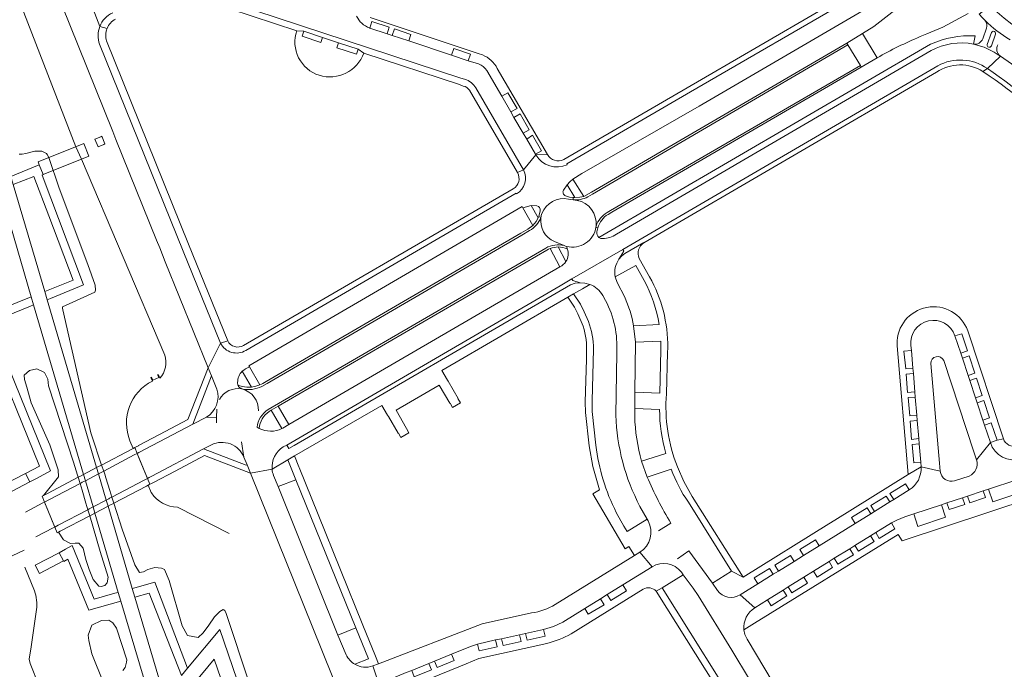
# Model space of a CAD drawing. Header units: metres. Extents: x 166325 to 190320, y 381923 to 404576.
# Tile 70 of 256: x 170733 to 170971, y 385706 to 385862. Entities that reach past the tile are written whole.
import ezdxf

# ---------------------------------------------------------------- set-up
doc = ezdxf.new("R2010")
doc.units = ezdxf.units.M
for name, color, linetype, lineweight in [('B-WE-OG-WATER_MEER-GV', 8, 'Continuous', 18), ('B-WE-VH-VERHARDING_ASFALT-GV', 8, 'Continuous', 18), ('B-WE-VH-VERHARDING_BETON-GV', 8, 'Continuous', 18), ('B-WE-VH-VERHARDING_BETONSTRAATSTEEN-GV', 8, 'Continuous', 18), ('B-WE-VH-VERHARDING_HALFVERHARDING-GV', 8, 'Continuous', 18), ('B-WE-VH-VERHARDING_STRAATBAKSTEEN-GV', 8, 'Continuous', 18)]:
    doc.layers.add(name, color=color, linetype=linetype, lineweight=lineweight)

msp = doc.modelspace()

# ---------------------------------------------------------------- linework, layer by layer
at = {"layer": 'B-WE-OG-WATER_MEER-GV', "flags": 128}
for points in [[(170768.35, 385781.523), (170748.254, 385828.788), (170746.906, 385831.774), (170711.101, 385924.121)], [(170733.248, 385829.988), (170733.982, 385829.991), (170734.845, 385830.131), (170736.991, 385830.729), (170738.698, 385830.704), (170739.791, 385830.165), (170739.969, 385829.961), (170740.421, 385829.173), (170742.907, 385821.823), (170749.802, 385803.357), (170751.562, 385798.348), (170751.673, 385797.15), (170751.457, 385796.724), (170745.252, 385793.841), (170743.698, 385793.184), (170743.718, 385792.861), (170743.758, 385792.461), (170750.512, 385762.706), (170750.731, 385762.038), (170753.117, 385754.962), (170753.623, 385753.508), (170753.884, 385752.76), (170754.158, 385751.885), (170755.131, 385748.78), (170755.615, 385747.234), (170756.075, 385745.765), (170758.043, 385739.483), (170761.147, 385730.902), (170762.221, 385729.057), (170763.18, 385729.19), (170764.24, 385729.765), (170765.99, 385730.218), (170767.595, 385730.095), (170768.281, 385729.782), (170769.438, 385727.1), (170772.583, 385716.175), (170773.835, 385713.792), (170776.384, 385713.363), (170777.589, 385714.486), (170779.014, 385716.283), (170780.374, 385718.297), (170781.641, 385719.621), (170782.398, 385720.111), (170782.807, 385719.818), (170783.142, 385719.133), (170788.755, 385702.134)], [(170765.379, 385775.239), (170764.999, 385776.093), (170765.189, 385776.141), (170765.443, 385775.456), (170766.944, 385776.087), (170766.636, 385776.753), (170766.816, 385776.742), (170767.122, 385775.949)], [(170765.109, 385748.223), (170765.068, 385748.324), (170764.34, 385750.112), (170764.742, 385750.313), (170764.168, 385751.718), (170763.554, 385753.218), (170762.346, 385756.173), (170761.699, 385757.755), (170761.123, 385759.162), (170760.706, 385758.94), (170759.953, 385760.827)], [(170783.844, 385738.407), (170771.415, 385744.828)], [(170758.224, 385705.383), (170758.794, 385706.087), (170759.138, 385707.346), (170759.168, 385707.919), (170756.672, 385715.598), (170755.787, 385716.853), (170754.871, 385717.522), (170753.063, 385717.429), (170750.743, 385716.273), (170749.906, 385713.932), (170750.003, 385712.61), (170750.756, 385709.391), (170759.322, 385687.944)]]:
    msp.add_lwpolyline(points, dxfattribs=at)
at = {"layer": 'B-WE-OG-WATER_MEER-GV'}
for points in [[(170767.122, 385775.949, 0.2792228), (170768.35, 385781.523)], [(170759.953, 385760.827, -0.3930753), (170765.379, 385775.239)], [(170771.415, 385744.828, -0.2533473), (170765.109, 385748.223)]]:
    msp.add_lwpolyline(points, format="xyb", dxfattribs=at)
at = {"layer": 'B-WE-OG-WATER_MEER-GV', "flags": 128}
msp.add_lwpolyline([(170747.463, 385752), (170747.317, 385752.49), (170746.363, 385755.689), (170740.328, 385774.086), (170740.119, 385775.671), (170739.345, 385777.326), (170737.471, 385778.175), (170735.756, 385777.809), (170734.464, 385776.693), (170734.554, 385775.609), (170735.113, 385773.796), (170736.14, 385770.014), (170740.636, 385759.826), (170742.606, 385753.794), (170742.752, 385752.092), (170739.121, 385747.628), (170738.768, 385747.434), (170739.351, 385746.003), (170739.979, 385744.461), (170741.177, 385741.52), (170741.799, 385739.992), (170742.377, 385738.573), (170742.741, 385738.75), (170743.917, 385736.905), (170745.621, 385735.993), (170746.743, 385736.103), (170747.639, 385736.101), (170748.675, 385734.903), (170749.319, 385732.158), (170750.076, 385729.76), (170751.12, 385727.341), (170752.425, 385725.76), (170753.049, 385725.607), (170753.87, 385725.908), (170754.481, 385726.508), (170754.706, 385727.916), (170752.797, 385734.112), (170750.238, 385742.694), (170749.794, 385744.183), (170749.324, 385745.759), (170748.397, 385748.869), (170747.909, 385750.503)], close=True, dxfattribs=at)
at = {"layer": 'B-WE-VH-VERHARDING_ASFALT-GV', "flags": 128}
for points in [[(170951.444, 385864.624), (170955.828, 385867.845), (170958.246, 385869.51), (170956.491, 385873.691), (170954.907, 385872.635), (170950.018, 385869.134), (170945.887, 385865.894), (170939.358, 385860.835), (170936.633, 385859.121), (170940.145, 385853.263)], [(170967.47, 385865.991), (170964.775, 385863.821), (170965.607, 385862.925), (170966.15, 385862.341)], [(170950.53, 385858.381), (170952.142, 385859.051), (170956.024, 385860.664), (170962.147, 385864.001)], [(170966.514, 385860.391), (170965.632, 385857.884)], [(170936.13, 385851.375), (170933.101, 385856.407), (170871.552, 385820.362), (170870.378, 385819.7)], [(170875.032, 385815.923), (170875.887, 385816.424), (170936.13, 385851.375)], [(170768.219, 385699.191), (170761.13, 385723.05), (170760.508, 385725.141), (170754.66, 385745.02), (170754.223, 385746.505), (170752.358, 385752.843), (170751.92, 385754.335), (170739.994, 385794.872), (170739.409, 385796.861), (170731.811, 385822.686)], [(170728.535, 385821.369), (170736.138, 385795.539), (170736.708, 385793.603), (170748.755, 385752.677), (170749.196, 385751.18), (170751.06, 385744.847), (170751.499, 385743.357), (170757.132, 385724.218), (170757.764, 385722.093), (170766.757, 385691.865)], [(170866.83, 385819.005), (170867.779, 385818.84)], [(170864.712, 385807.918), (170862.311, 385808.92)], [(170793.264, 385768.332), (170807.686, 385776.733), (170860.22, 385807.331)], [(170815.727, 385615.566), (170781.635, 385715.27), (170773.808, 385705.89), (170772.357, 385704.151)], [(170775.279, 385702.084), (170780.294, 385708.097), (170792.765, 385671.728)]]:
    msp.add_lwpolyline(points, dxfattribs=at)
at = {"layer": 'B-WE-VH-VERHARDING_ASFALT-GV'}
for points in [[(171000.626, 385858.055, -0.3124073), (170967.47, 385865.991)], [(170972.231, 385857.569, -0.0619161), (170966.15, 385862.341)], [(170966.15, 385862.341, -0.2639206), (170966.514, 385860.391)], [(170940.145, 385853.263, -0.0278822), (170950.53, 385858.381)], [(170965.632, 385857.884, -0.3637906), (170963.387, 385856.573)], [(170967.713, 385856.144, -0.9734728), (170966.736, 385856.471)], [(170969.892, 385853.674, -0.3733423), (170969.245, 385856.424)], [(170867.779, 385818.84, -0.3924284), (170872.359, 385812.663)], [(170862.311, 385808.92, -0.3418982), (170859.074, 385814.708)], [(170786.971, 385773.322, -0.3506523), (170790.965, 385768.036)], [(170790.624, 385764.069, -0.225584), (170793.264, 385768.332)]]:
    msp.add_lwpolyline(points, format="xyb", dxfattribs=at)
at = {"layer": 'B-WE-VH-VERHARDING_ASFALT-GV', "flags": 128}
for points in [[(170750.065, 385829.513), (170748.843, 385832.548), (170737.806, 385828.143), (170738.096, 385827.431), (170739.044, 385825.095)], [(170717.49, 385811.03), (170715.459, 385816.041), (170723.742, 385819.416), (170728.535, 385821.369), (170727.968, 385823.296), (170716.597, 385818.691), (170714.723, 385817.907), (170712.849, 385817.142), (170738.155, 385754.723), (170734.741, 385752.918), (170735.77, 385750.891), (170737.415, 385751.75), (170740.811, 385753.564), (170726.267, 385789.397), (170725.494, 385791.286)], [(170746.039, 385735.563), (170744.444, 385734.65), (170742.879, 385733.796), (170743.948, 385731.809), (170744.019, 385731.67), (170745, 385732.25), (170750.012, 385719.904), (170757.764, 385722.093), (170757.132, 385724.218), (170756.338, 385723.993), (170751.315, 385722.569)]]:
    msp.add_lwpolyline(points, close=True, dxfattribs=at)
at = {"layer": 'B-WE-VH-VERHARDING_BETON-GV', "flags": 128}
for points in [[(170753.154, 385834.311), (170752.901, 385834.207), (170751.516, 385833.665), (170752.254, 385831.788), (170753.65, 385832.363), (170753.905, 385832.465)], [(170735.77, 385750.891), (170734.741, 385752.918), (170728.967, 385749.919), (170730.012, 385747.883)], [(170743.948, 385731.809), (170742.879, 385733.796), (170737.066, 385730.775), (170738.165, 385728.767)]]:
    msp.add_lwpolyline(points, close=True, dxfattribs=at)
at = {"layer": 'B-WE-VH-VERHARDING_BETONSTRAATSTEEN-GV', "flags": 128}
for points in [[(170718.589, 385927.771), (170755.8, 385835.461), (170756.576, 385833.536), (170766.362, 385809.258), (170767.12, 385807.38), (170768.477, 385804.013), (170778.786, 385778.451), (170781.816, 385784.367), (170772.784, 385806.621), (170752.637, 385856.557)], [(170929.602, 385877.572), (170927.956, 385878.087), (170926.953, 385865.002), (170894.338, 385846.015), (170864.613, 385828.718)], [(170840.68, 385848.082), (170839.733, 385848.365), (170773.469, 385870.273)], [(170752.664, 385860.813), (170749.737, 385868.627)], [(170773.27, 385868.67), (170800.163, 385859.796)], [(170864.504, 385821.29), (170865.379, 385822.596), (170866.084, 385823.363), (170866.809, 385824), (170868.956, 385825.351), (170882.523, 385833.122), (170897.216, 385841.604), (170937.755, 385865.219), (170935.444, 385868.472), (170895.148, 385845.027), (170865.307, 385827.632), (170865.394, 385827.442)], [(170865.394, 385827.442), (170865.307, 385827.632), (170895.148, 385845.027), (170935.444, 385868.472)], [(170844.998, 385853.953), (170843.915, 385854.345), (170817.85, 385862.978)], [(170752.664, 385860.813), (170754.431, 385860.358)], [(170809.882, 385855.689), (170810.285, 385856.885), (170806.367, 385858.177), (170805.967, 385856.972), (170801.48, 385858.474), (170801.88, 385859.658), (170800.163, 385859.796)], [(170800.163, 385859.796), (170801.88, 385859.658), (170806.367, 385858.177), (170810.285, 385856.885), (170814.97, 385855.341), (170816.377, 385854.426), (170839.404, 385846.789), (170840.327, 385846.451)], [(170817.734, 385860.482), (170817.801, 385860.46), (170818.31, 385862.041), (170822.498, 385860.648), (170821.983, 385859.064), (170823.189, 385858.661), (170823.721, 385860.267), (170827.696, 385858.925), (170827.191, 385857.325), (170837.516, 385853.879), (170838.064, 385855.492), (170842.061, 385854.154), (170841.526, 385852.559), (170844.044, 385851.773)], [(170841.526, 385852.559), (170837.516, 385853.879), (170827.191, 385857.325), (170823.189, 385858.661), (170821.983, 385859.064), (170817.801, 385860.46), (170817.734, 385860.482)], [(170752.637, 385856.557), (170772.784, 385806.621), (170781.816, 385784.367), (170783.526, 385784.916), (170774.065, 385808.297), (170754.29, 385857.35)], [(170963.387, 385856.573), (170963.772, 385858.593)], [(170816.377, 385854.426), (170814.97, 385855.341), (170814.572, 385854.136), (170809.882, 385855.689)], [(170933.101, 385856.407), (170932.887, 385856.764), (170871.273, 385820.807), (170869.398, 385819.826), (170868.423, 385819.595), (170867.282, 385819.505), (170866.883, 385819.51), (170866.83, 385819.005)], [(170870.378, 385819.7), (170871.552, 385820.362), (170933.101, 385856.407)], [(170953.056, 385856.556), (170873.075, 385809.908), (170873.505, 385809.685), (170873.986, 385809.624)], [(170953.22, 385854.993), (170877.293, 385810.663)], [(170969.892, 385853.674), (170966.761, 385850.658)], [(170984.984, 385841.75), (170975.766, 385849.427), (170972.574, 385851.836), (170969.892, 385853.674)], [(170796.921, 385759.324), (170797.764, 385759.791), (170863.68, 385798.22), (170866.502, 385799.881), (170878.816, 385806.96), (170954.766, 385851.342)], [(170844.044, 385851.773), (170841.526, 385852.559)], [(170845.999, 385850.168), (170849.618, 385843.969), (170851.081, 385844.826), (170853.311, 385840.999), (170851.796, 385840.236), (170852.577, 385838.897), (170854.055, 385839.738), (170856.258, 385835.907), (170854.81, 385835.073), (170855.643, 385833.646), (170857.019, 385834.627), (170859.24, 385830.794), (170857.782, 385829.98), (170857.885, 385829.805), (170860.626, 385829.907), (170848.547, 385850.679)], [(170936.331, 385851.041), (170936.13, 385851.375), (170875.887, 385816.424), (170875.032, 385815.923)], [(170875.274, 385815.471), (170876.146, 385815.983), (170936.331, 385851.041)], [(170954.766, 385851.342), (170878.816, 385806.96), (170879.049, 385806.62), (170877.897, 385804.647), (170878.532, 385805.393), (170879.289, 385806.014), (170883.864, 385808.702), (170883.901, 385808.612), (170954.496, 385849.768)], [(170966.761, 385850.658), (170965.683, 385849.957)], [(170843.409, 385846), (170854.868, 385826.222), (170857.885, 385829.805), (170857.782, 385829.98), (170855.643, 385833.646), (170854.81, 385835.073), (170852.577, 385838.897), (170851.796, 385840.236), (170849.618, 385843.969), (170845.999, 385850.168)], [(170841.833, 385845.417), (170853.43, 385825.542), (170854.868, 385826.222), (170843.409, 385846)], [(170857.885, 385829.805), (170854.868, 385826.222)], [(170860.626, 385829.907), (170857.885, 385829.805)], [(170854.868, 385826.222), (170853.43, 385825.542)], [(170852.388, 385821.652), (170787.373, 385783.813)], [(170853.168, 385820.408), (170853.063, 385820.592), (170787.863, 385782.632)], [(170866.83, 385819.005), (170866.883, 385819.51), (170865.931, 385819.651), (170865, 385819.979)], [(170787.049, 385777.603), (170787.398, 385777.9), (170787.781, 385778.151), (170788.752, 385778.687), (170788.605, 385778.937), (170854.529, 385817.351), (170854.719, 385817.038), (170856.755, 385817.593), (170858.119, 385817.544)], [(170865.687, 385819.168), (170866.83, 385819.005)], [(170859.074, 385814.708), (170858.549, 385814.921), (170858.425, 385814.628), (170857.957, 385813.786), (170857.146, 385812.816), (170855.92, 385811.905), (170854.197, 385810.913), (170792.819, 385775.15), (170791.964, 385774.68), (170791.641, 385774.497), (170791.308, 385774.333), (170790.323, 385773.974), (170789.293, 385773.776), (170788.149, 385773.752), (170787.018, 385773.928), (170785.95, 385774.233)], [(170858.913, 385816.357), (170858.549, 385814.921), (170859.074, 385814.708)], [(170872.359, 385812.663), (170872.327, 385812.421), (170872.778, 385812.251)], [(170872.544, 385811.229), (170872.778, 385812.251), (170872.327, 385812.421)], [(170791.747, 385773.941), (170793.083, 385774.684), (170854.444, 385810.45), (170856.356, 385811.544)], [(170873.986, 385809.624), (170873.505, 385809.685), (170873.075, 385809.908)], [(170865.118, 385804.095), (170863.258, 385807.598)], [(170865.303, 385807.738), (170865.438, 385807.164)], [(170883.901, 385808.612), (170883.864, 385808.702), (170879.289, 385806.014), (170878.532, 385805.393), (170877.897, 385804.647)], [(170793.497, 385767.899), (170794.04, 385768.215), (170795.687, 385769.172), (170860.478, 385806.853), (170860.879, 385807.062), (170861.296, 385807.239)], [(170861.296, 385807.239), (170863.644, 385802.784)], [(170877.897, 385804.647), (170879.049, 385806.62), (170878.816, 385806.96), (170866.502, 385799.881), (170866.783, 385799.47), (170868.516, 385798.977), (170869.7, 385798.887), (170870.847, 385798.579)], [(170863.644, 385802.784), (170798.262, 385764.721), (170796.814, 385763.878), (170796.757, 385763.848), (170796.612, 385763.774)], [(170876.999, 385800.421), (170881.928, 385803.126), (170883.944, 385799.522)], [(170885.293, 385800.403), (170882.802, 385804.851)], [(170879.293, 385795.456), (170877.479, 385799.029), (170876.999, 385800.421)], [(170865.554, 385795.461), (170866.938, 385796.266), (170869.072, 385797.507), (170870.847, 385798.579), (170869.7, 385798.887), (170868.516, 385798.977), (170867.33, 385798.846), (170866.189, 385798.496), (170799.562, 385759.651), (170798.29, 385758.94), (170797.764, 385759.791), (170796.921, 385759.324)], [(170870.548, 385789.606), (170869.535, 385791.983), (170868.583, 385793.788), (170866.938, 385796.266), (170865.554, 385795.461), (170867.14, 385793.077), (170867.956, 385791.491), (170869.266, 385788.501)], [(170873.98, 385795.909), (170874.649, 385794.652)], [(170794.239, 385753.938), (170798.011, 385756.179), (170799.665, 385757.145), (170820.708, 385769.365), (170822.082, 385767.025), (170822.295, 385766.661), (170824.649, 385762.65), (170824.701, 385762.68), (170825.309, 385761.622), (170827.228, 385762.741), (170826.623, 385763.777), (170826.675, 385763.807), (170824.129, 385768.22), (170834.495, 385774.27), (170837.077, 385769.875), (170837.128, 385769.904), (170837.172, 385769.93), (170837.781, 385768.884), (170839.674, 385769.974), (170839.066, 385771.02), (170839.118, 385771.05), (170836.711, 385775.212), (170836.559, 385775.474), (170835.209, 385777.809), (170865.554, 385795.461)], [(170887.565, 385788.856), (170881.42, 385788.578), (170881.851, 385784.591), (170887.982, 385784.834), (170888.019, 385782.719), (170887.75, 385772.298), (170881.747, 385772.514), (170881.713, 385768.614), (170887.702, 385768.379)], [(170881.697, 385766.784), (170881.713, 385768.614), (170881.747, 385772.514), (170881.851, 385784.591), (170881.42, 385788.578)], [(170956.21, 385780.157), (170963.501, 385758.121), (170964.13, 385756.22), (170967.468, 385760.417), (170966.077, 385764.614), (170965.685, 385765.796), (170964.296, 385769.988), (170963.902, 385771.176), (170962.516, 385775.358), (170962.111, 385776.579), (170960.729, 385780.749), (170960.327, 385781.963), (170958.941, 385786.145)], [(170958.941, 385786.145), (170960.613, 385786.643), (170961.961, 385782.493), (170960.327, 385781.963), (170960.729, 385780.749), (170962.35, 385781.298), (170963.715, 385777.12), (170962.111, 385776.579), (170962.516, 385775.358), (170964.141, 385775.899), (170965.522, 385771.716), (170963.902, 385771.176), (170964.296, 385769.988), (170965.932, 385770.503), (170967.283, 385766.334), (170965.685, 385765.796), (170966.077, 385764.614), (170967.675, 385765.129), (170969.075, 385760.955), (170970.607, 385761.32), (170962.002, 385787.398)], [(170781.816, 385784.367), (170778.786, 385778.451), (170779.583, 385776.473), (170780.881, 385773.254)], [(170783.526, 385784.916), (170781.816, 385784.367)], [(170945.011, 385783.768), (170947.629, 385752.639)], [(170947.629, 385752.639), (170950.76, 385754.511), (170950.665, 385755.66), (170948.979, 385755.521), (170948.635, 385759.9), (170950.301, 385760.065), (170950.196, 385761.331), (170948.476, 385761.125), (170948.12, 385765.586), (170949.833, 385765.717), (170949.728, 385766.987), (170948.015, 385766.848), (170947.631, 385771.242), (170949.364, 385771.384), (170949.259, 385772.652), (170947.526, 385772.502), (170947.137, 385776.909), (170948.894, 385777.054), (170948.789, 385778.328), (170947.055, 385778.16), (170946.567, 385782.441), (170948.433, 385782.627), (170948.292, 385783.791)], [(170948.292, 385783.791), (170948.433, 385782.627), (170948.789, 385778.328), (170948.894, 385777.054), (170949.259, 385772.652), (170949.364, 385771.384), (170949.728, 385766.987), (170949.833, 385765.717), (170950.196, 385761.331), (170950.301, 385760.065), (170950.665, 385755.66), (170950.76, 385754.511), (170955.363, 385753.466), (170955.194, 385755.451), (170953.145, 385779.475)], [(170870.071, 385781.882), (170870.041, 385780.671), (170870.035, 385780.471), (170869.778, 385770.236), (170869.805, 385767.619), (170870.733, 385759.566), (170871.576, 385754.64), (170873.201, 385748.949), (170871.574, 385748.031), (170879.4, 385734.767), (170880.259, 385735.326), (170881.648, 385733.124), (170882.944, 385733.927)], [(170872.344, 385759.72), (170871.432, 385767.87), (170871.394, 385770.452), (170871.732, 385782.957)], [(170877.342, 385782.061), (170877.17, 385767.01)], [(170889.34, 385772.164), (170889.622, 385782.163), (170889.653, 385783.249)], [(170785.95, 385774.233), (170785.93, 385774.895)], [(170778.4, 385766.548), (170780.853, 385766.448), (170780.897, 385768.479)], [(170790.624, 385764.069), (170791.102, 385763.813)], [(170786.861, 385760.577), (170787.455, 385756.853), (170788.208, 385754.987), (170789.007, 385753.002), (170794.239, 385753.938)], [(170967.468, 385760.417), (170964.13, 385756.22)], [(170970.607, 385761.32), (170969.075, 385760.955), (170967.468, 385760.417)], [(170889.213, 385757.773), (170883.365, 385755.885), (170884.671, 385752.073), (170890.486, 385753.953)], [(170805.356, 385743.012), (170800.783, 385754.369), (170800.71, 385754.551), (170799.665, 385757.145), (170798.011, 385756.179), (170799.945, 385751.426), (170814.455, 385715.639), (170817.479, 385708.181), (170814.153, 385706.882)], [(170884.671, 385752.073), (170883.365, 385755.885)], [(170794.239, 385753.938), (170789.007, 385753.002), (170806.237, 385710.268), (170830.932, 385648.852), (170831.686, 385646.98), (170833.812, 385641.703), (170836.997, 385642.918)], [(170894.626, 385745.989), (170905.062, 385729.327), (170907.865, 385727.925), (170895.588, 385747.354), (170893.566, 385750.975), (170892.002, 385754.493)], [(170950.76, 385754.511), (170947.629, 385752.639), (170929.968, 385741.662), (170928.518, 385740.761), (170907.865, 385727.925), (170905.062, 385729.327), (170900.444, 385726.417), (170901.647, 385724.685)], [(170908.048, 385715.194), (170910.617, 385716.784), (170945.219, 385738.195), (170946.185, 385736.672), (170977.581, 385747.057), (170976.919, 385748.95), (170992.705, 385754.186)], [(170955.363, 385753.466), (170950.76, 385754.511)], [(170812.121, 385709.128), (170810.126, 385713.926), (170795.671, 385749.783), (170794.594, 385752.455)], [(170962.358, 385752.3), (170958.839, 385751.15)], [(170965.743, 385748.716), (170967.036, 385749.144), (170973.834, 385751.397)], [(170947.92, 385748.961), (170944.175, 385746.636), (170943.26, 385746.067), (170939.499, 385743.732), (170938.621, 385743.187), (170934.869, 385740.857), (170926.189, 385735.467), (170922.433, 385733.135), (170920.132, 385731.706), (170916.378, 385729.375), (170915.117, 385728.592), (170911.369, 385726.265), (170907.119, 385723.626), (170910.632, 385720.51), (170913.745, 385722.447), (170917.484, 385724.774), (170918.741, 385725.556), (170922.476, 385727.881), (170924.8, 385729.327), (170928.554, 385731.663), (170929.812, 385732.446), (170933.55, 385734.772), (170934.804, 385735.552), (170938.574, 385737.898), (170939.823, 385738.675), (170943.59, 385740.991), (170944.947, 385741.673), (170946.816, 385742.443), (170949.051, 385743.184), (170955.65, 385745.371), (170956.969, 385745.808), (170960.743, 385747.059), (170961.938, 385747.455), (170965.743, 385748.716)], [(170974.808, 385748.36), (170968.027, 385746.115), (170967.036, 385749.144), (170965.743, 385748.716), (170966.271, 385747.085), (170962.491, 385745.831), (170961.938, 385747.455), (170960.743, 385747.059), (170961.286, 385745.446), (170957.527, 385744.188), (170956.969, 385745.808), (170955.65, 385745.371), (170956.652, 385742.356), (170950.005, 385740.162), (170949.051, 385743.184), (170946.816, 385742.443), (170944.947, 385741.673), (170943.59, 385740.991), (170944.457, 385739.557), (170940.691, 385737.232), (170939.823, 385738.675), (170938.574, 385737.898), (170939.448, 385736.464), (170935.681, 385734.145), (170934.804, 385735.552), (170933.55, 385734.772), (170934.446, 385733.313), (170930.695, 385731.03), (170929.812, 385732.446), (170928.554, 385731.663), (170929.434, 385730.244), (170925.7, 385727.904), (170924.8, 385729.327), (170922.476, 385727.881), (170923.375, 385726.477), (170919.619, 385724.133), (170918.741, 385725.556), (170917.484, 385724.774), (170918.366, 385723.363), (170914.609, 385721.012), (170913.745, 385722.447), (170910.632, 385720.51)], [(170934.869, 385740.857), (170933.971, 385742.304), (170937.734, 385744.639), (170938.621, 385743.187), (170939.499, 385743.732), (170938.613, 385745.188), (170942.341, 385747.483), (170943.26, 385746.067), (170944.175, 385746.636), (170943.248, 385748.087), (170947.028, 385750.398), (170947.92, 385748.961)], [(170884.908, 385741.482), (170884.688, 385741.88), (170879.867, 385738.906), (170879.05, 385740.192), (170877.256, 385743.512)], [(170882.966, 385744.989), (170884.688, 385741.88), (170884.908, 385741.482)], [(170818.558, 385706.47), (170819.891, 385706.985), (170819.146, 385708.822), (170816.115, 385716.295), (170805.356, 385743.012)], [(170887.41, 385739.066), (170890.384, 385740.955)], [(170907.119, 385723.626), (170911.369, 385726.265), (170910.483, 385727.698), (170914.228, 385730.025), (170915.117, 385728.592), (170916.378, 385729.375), (170915.468, 385730.808), (170919.231, 385733.139), (170920.132, 385731.706), (170922.433, 385733.135), (170921.554, 385734.576), (170925.295, 385736.913), (170926.189, 385735.467), (170934.869, 385740.857)], [(170869.633, 385720.355), (170873.414, 385722.694), (170875.022, 385723.689), (170878.795, 385726.023), (170885.883, 385730.407), (170882.944, 385733.927), (170881.648, 385733.124), (170862.509, 385721.263)], [(170882.944, 385733.927), (170885.883, 385730.407)], [(170901.647, 385724.685), (170900.444, 385726.417), (170894.786, 385734.257), (170892.005, 385732.311)], [(170885.883, 385730.407), (170878.795, 385726.023), (170879.696, 385724.602), (170875.927, 385722.251), (170875.022, 385723.689), (170873.414, 385722.694), (170874.305, 385721.236), (170870.505, 385718.923), (170869.633, 385720.355), (170864.322, 385717.069), (170862.12, 385716.023), (170859.695, 385715.285), (170860.092, 385713.648), (170855.75, 385712.677), (170855.375, 385714.327), (170853.939, 385714.009), (170854.314, 385712.373), (170849.958, 385711.394), (170849.594, 385713.045), (170848.157, 385712.726), (170848.522, 385711.1), (170844.2, 385710.124), (170843.806, 385711.737), (170842.113, 385711.191), (170837.493, 385709.306), (170838.119, 385707.745), (170834.015, 385706.071), (170833.383, 385707.629), (170832.016, 385707.071), (170832.646, 385705.523)], [(170886.871, 385724.522), (170888.285, 385725.309), (170893.362, 385728.481), (170892.951, 385729.137)], [(170892.951, 385729.137), (170893.362, 385728.481), (170895.772, 385725.261), (170897.017, 385723.482), (170905.154, 385710.246), (170913.608, 385696.127), (170913.959, 385695.455), (170918.017, 385689.26), (170921.525, 385682.947), (170927.101, 385674.353), (170928.5, 385672.35), (170930.577, 385669.455), (170934.398, 385664.471), (170936.606, 385661.758), (170939.768, 385664.382)], [(170866.355, 385714.203), (170883.756, 385725.015)], [(170910.632, 385720.51), (170907.119, 385723.626)], [(170856.823, 385719.253), (170844.882, 385716.644), (170819.891, 385706.985), (170818.558, 385706.47), (170819.983, 385702.161), (170822.403, 385703.149), (170826.556, 385704.843), (170827.902, 385705.392), (170832.016, 385707.071), (170833.383, 385707.629), (170837.493, 385709.306), (170842.113, 385711.191), (170843.806, 385711.737), (170848.157, 385712.726), (170849.594, 385713.045), (170853.939, 385714.009), (170855.375, 385714.327), (170859.695, 385715.285), (170862.12, 385716.023), (170864.322, 385717.069), (170869.633, 385720.355)], [(170927.05, 385682.65), (170921.332, 385691.92), (170919.131, 385695.605), (170908.779, 385712.927), (170908.292, 385714.022), (170908.048, 385715.194)], [(170821.261, 385698.931), (170839.652, 385706.428), (170841.031, 385706.99), (170844.13, 385708.254), (170860.509, 385711.907)], [(170819.983, 385702.161), (170818.558, 385706.47)]]:
    msp.add_lwpolyline(points, dxfattribs=at)
at = {"layer": 'B-WE-VH-VERHARDING_BETONSTRAATSTEEN-GV'}
for points in [[(170755.8, 385864.134, 0.1971616), (170752.664, 385860.813)], [(170754.431, 385860.358, -0.1740805), (170756.46, 385862.603)], [(170817.734, 385860.482, -0.2008125), (170814.624, 385863.333)], [(170752.637, 385856.557, -0.1825644), (170752.664, 385860.813)], [(170754.29, 385857.35, -0.1731982), (170754.431, 385860.358)], [(170800.163, 385859.796, 0.4159954), (170805.58, 385849.038)], [(170963.772, 385858.593, 0.1142748), (170953.056, 385856.556)], [(170953.22, 385854.993, -0.1773191), (170963.387, 385856.573)], [(170969.892, 385853.674, 0.1016445), (170963.387, 385856.573)], [(170805.58, 385849.038, 0.3979319), (170816.377, 385854.426)], [(170848.547, 385850.679, 0.1880209), (170844.998, 385853.953)], [(170954.766, 385851.342, -0.2862525), (170966.761, 385850.658)], [(170844.044, 385851.773, -0.1658243), (170845.999, 385850.168)], [(170954.496, 385849.768, -0.3010549), (170965.683, 385849.957)], [(170966.761, 385850.658, -0.0635731), (170987.398, 385832.554)], [(170840.68, 385848.082, -0.1778861), (170843.409, 385846)], [(170965.683, 385849.957, -0.0712316), (170987.185, 385830.975)], [(170840.327, 385846.451, -0.1881264), (170841.833, 385845.417)], [(170857.885, 385829.805, 0.3807304), (170865.394, 385827.442)], [(170864.613, 385828.718, -0.3905289), (170860.626, 385829.907)], [(170853.43, 385825.542, -0.4090921), (170852.388, 385821.652)], [(170854.868, 385826.222, -0.4017441), (170853.168, 385820.408)], [(170865, 385819.979, -0.4564273), (170864.504, 385821.29)], [(170866.83, 385819.005, 0.1493629), (170870.378, 385819.7)], [(170858.119, 385817.544, -0.4095851), (170858.913, 385816.357)], [(170859.302, 385815.647, -0.3732779), (170865.687, 385819.168)], [(170856.356, 385811.544, 0.1595881), (170859.074, 385814.708)], [(170859.074, 385814.708, -0.0449243), (170859.302, 385815.647)], [(170875.032, 385815.923, 0.1676353), (170872.359, 385812.663)], [(170872.778, 385812.251, -0.182231), (170875.274, 385815.471)], [(170872.327, 385812.421, -0.4477652), (170865.303, 385807.738)], [(170873.075, 385809.908, -0.275022), (170872.544, 385811.229)], [(170873.986, 385809.624, 0.1481715), (170877.293, 385810.663)], [(170864.712, 385807.918, 0.1974647), (170860.22, 385807.331)], [(170863.258, 385807.598, 0.0891928), (170861.296, 385807.239)], [(170863.258, 385807.598, -0.1000527), (170865.438, 385807.164)], [(170865.303, 385807.738, 0.0097621), (170864.712, 385807.918)], [(170882.802, 385804.851, -0.3773743), (170883.901, 385808.612)], [(170865.438, 385807.164, -0.2319558), (170865.118, 385804.095)], [(170863.644, 385802.784, 0.1432601), (170865.118, 385804.095)], [(170876.999, 385800.421, -0.2058266), (170877.897, 385804.647)], [(170889.653, 385783.249, 0.1313101), (170885.293, 385800.403)], [(170870.847, 385798.579, -0.1730919), (170873.98, 385795.909)], [(170883.944, 385799.522, -0.0897094), (170887.565, 385788.856)], [(170874.649, 385794.652, -0.1400178), (170877.342, 385782.061)], [(170881.42, 385788.578, 0.0622376), (170879.293, 385795.456)], [(170962.002, 385787.398, 0.849661), (170944.991, 385784.176)], [(170869.266, 385788.501, -0.091393), (170870.071, 385781.882)], [(170871.732, 385782.957, 0.0892435), (170870.548, 385789.606)], [(170948.292, 385783.791, -0.8997935), (170958.941, 385786.145)], [(170787.863, 385782.632, -0.4415272), (170781.816, 385784.367)], [(170787.373, 385783.813, -0.4218407), (170783.526, 385784.916)], [(170944.991, 385784.176, 0.0097804), (170945.011, 385783.768)], [(170953.145, 385779.475, -0.8472232), (170956.21, 385780.157)], [(170785.93, 385774.895, -0.2086576), (170787.049, 385777.603)], [(170786.971, 385773.322, -0.1444344), (170785.95, 385774.233)], [(170780.881, 385773.254, -0.3610603), (170778.4, 385766.548)], [(170781.526, 385770.777, -0.3281401), (170786.971, 385773.322)], [(170786.971, 385773.322, 0.170563), (170791.747, 385773.941)], [(170892.002, 385754.493, -0.1150471), (170889.34, 385772.164)], [(170791.102, 385763.813, -0.224265), (170793.497, 385767.899)], [(170887.702, 385768.379, 0.0731499), (170889.213, 385757.773)], [(170877.17, 385767.01, 0.1156262), (170882.966, 385744.989)], [(170883.365, 385755.885, -0.0644546), (170881.697, 385766.784)], [(170796.612, 385763.774, -0.2367874), (170791.102, 385763.813)], [(170967.468, 385760.417, 0.4135682), (170974.993, 385756.458)], [(170973.968, 385759.577, -0.4042263), (170970.607, 385761.32)], [(170794.239, 385753.938, -0.2884038), (170796.921, 385759.324)], [(170877.256, 385743.512, -0.088838), (170872.344, 385759.72)], [(170964.13, 385756.22, -0.3872042), (170962.358, 385752.3)], [(170794.594, 385752.455, -0.0675097), (170794.239, 385753.938)], [(170890.486, 385753.953, 0.0602635), (170894.626, 385745.989)], [(170950.76, 385754.511, -0.2736058), (170947.92, 385748.961)], [(170958.839, 385751.15, -0.4622853), (170955.363, 385753.466)], [(170890.384, 385740.955, -0.0328101), (170884.671, 385752.073)], [(170884.908, 385741.482, -0.3986764), (170882.944, 385733.927)], [(170892.951, 385729.137, 0.3771675), (170885.883, 385730.407)], [(170883.756, 385725.015, -0.3288705), (170886.871, 385724.522)], [(170901.647, 385724.685, 0.390072), (170907.119, 385723.626)], [(170862.509, 385721.263, -0.0907168), (170856.823, 385719.253)], [(170910.632, 385720.51, 0.2832486), (170908.048, 385715.194)], [(170860.509, 385711.907, 0.068907), (170866.355, 385714.203)], [(170814.153, 385706.882, -0.1500921), (170812.121, 385709.128)], [(170818.558, 385706.47, -0.2256533), (170814.153, 385706.882)]]:
    msp.add_lwpolyline(points, format="xyb", dxfattribs=at)
at = {"layer": 'B-WE-VH-VERHARDING_BETONSTRAATSTEEN-GV', "flags": 128}
for points in [[(170817.801, 385860.46), (170821.983, 385859.064), (170822.498, 385860.648), (170818.31, 385862.041)], [(170823.189, 385858.661), (170827.191, 385857.325), (170827.696, 385858.925), (170823.721, 385860.267)], [(170936.633, 385859.121), (170932.887, 385856.764), (170933.101, 385856.407), (170936.13, 385851.375), (170936.331, 385851.041), (170940.145, 385853.263)], [(170837.516, 385853.879), (170841.526, 385852.559), (170842.061, 385854.154), (170838.064, 385855.492)], [(170849.618, 385843.969), (170851.796, 385840.236), (170853.311, 385840.999), (170851.081, 385844.826)], [(170852.577, 385838.897), (170854.81, 385835.073), (170856.258, 385835.907), (170854.055, 385839.738)], [(170855.643, 385833.646), (170857.782, 385829.98), (170859.24, 385830.794), (170857.019, 385834.627)], [(170866.809, 385824), (170866.084, 385823.363), (170865.379, 385822.596), (170867.282, 385819.505), (170868.423, 385819.595), (170869.398, 385819.826)], [(170856.755, 385817.593), (170854.719, 385817.038), (170857.146, 385812.816), (170857.957, 385813.786), (170858.425, 385814.628)], [(170866.189, 385798.496), (170867.33, 385798.846), (170868.516, 385798.977), (170866.783, 385799.47), (170866.502, 385799.881), (170863.68, 385798.22), (170797.764, 385759.791), (170798.29, 385758.94), (170799.562, 385759.651)], [(170958.941, 385786.145), (170960.327, 385781.963), (170961.961, 385782.493), (170960.613, 385786.643)], [(170948.433, 385782.627), (170946.567, 385782.441), (170947.055, 385778.16), (170948.789, 385778.328)], [(170960.729, 385780.749), (170962.111, 385776.579), (170963.715, 385777.12), (170962.35, 385781.298)], [(170788.752, 385778.687), (170787.781, 385778.151), (170787.398, 385777.9), (170787.049, 385777.603), (170789.293, 385773.776), (170790.323, 385773.974), (170791.308, 385774.333)], [(170948.894, 385777.054), (170947.137, 385776.909), (170947.526, 385772.502), (170949.259, 385772.652)], [(170962.516, 385775.358), (170963.902, 385771.176), (170965.522, 385771.716), (170964.141, 385775.899)], [(170949.364, 385771.384), (170947.631, 385771.242), (170948.015, 385766.848), (170949.728, 385766.987)], [(170964.296, 385769.988), (170965.685, 385765.796), (170967.283, 385766.334), (170965.932, 385770.503)], [(170795.687, 385769.172), (170794.04, 385768.215), (170796.612, 385763.774), (170796.757, 385763.848), (170796.814, 385763.878), (170798.262, 385764.721)], [(170949.833, 385765.717), (170948.12, 385765.586), (170948.476, 385761.125), (170950.196, 385761.331)], [(170966.077, 385764.614), (170967.468, 385760.417), (170969.075, 385760.955), (170967.675, 385765.129)], [(170950.301, 385760.065), (170948.635, 385759.9), (170948.979, 385755.521), (170950.665, 385755.66)], [(170799.945, 385751.426), (170795.671, 385749.783), (170810.126, 385713.926), (170814.455, 385715.639)], [(170947.92, 385748.961), (170947.028, 385750.398), (170943.248, 385748.087), (170944.175, 385746.636)], [(170965.743, 385748.716), (170961.938, 385747.455), (170962.491, 385745.831), (170966.271, 385747.085)], [(170943.26, 385746.067), (170942.341, 385747.483), (170938.613, 385745.188), (170939.499, 385743.732)], [(170960.743, 385747.059), (170956.969, 385745.808), (170957.527, 385744.188), (170961.286, 385745.446)], [(170938.621, 385743.187), (170937.734, 385744.639), (170933.971, 385742.304), (170934.869, 385740.857)], [(170943.59, 385740.991), (170939.823, 385738.675), (170940.691, 385737.232), (170944.457, 385739.557)], [(170926.189, 385735.467), (170925.295, 385736.913), (170921.554, 385734.576), (170922.433, 385733.135)], [(170938.574, 385737.898), (170934.804, 385735.552), (170935.681, 385734.145), (170939.448, 385736.464)], [(170933.55, 385734.772), (170929.812, 385732.446), (170930.695, 385731.03), (170934.446, 385733.313)], [(170920.132, 385731.706), (170919.231, 385733.139), (170915.468, 385730.808), (170916.378, 385729.375)], [(170928.554, 385731.663), (170924.8, 385729.327), (170925.7, 385727.904), (170929.434, 385730.244)], [(170915.117, 385728.592), (170914.228, 385730.025), (170910.483, 385727.698), (170911.369, 385726.265)], [(170922.476, 385727.881), (170918.741, 385725.556), (170919.619, 385724.133), (170923.375, 385726.477)], [(170878.795, 385726.023), (170875.022, 385723.689), (170875.927, 385722.251), (170879.696, 385724.602)], [(170888.285, 385725.309), (170886.871, 385724.522), (170908.417, 385690.176), (170908.971, 385692.327)], [(170917.484, 385724.774), (170913.745, 385722.447), (170914.609, 385721.012), (170918.366, 385723.363)], [(170873.414, 385722.694), (170869.633, 385720.355), (170870.505, 385718.923), (170874.305, 385721.236)], [(170859.695, 385715.285), (170855.375, 385714.327), (170855.75, 385712.677), (170860.092, 385713.648)], [(170848.157, 385712.726), (170843.806, 385711.737), (170844.2, 385710.124), (170848.522, 385711.1)], [(170853.939, 385714.009), (170849.594, 385713.045), (170849.958, 385711.394), (170854.314, 385712.373)], [(170837.493, 385709.306), (170833.383, 385707.629), (170834.015, 385706.071), (170838.119, 385707.745)], [(170832.016, 385707.071), (170827.902, 385705.392), (170828.53, 385703.842), (170832.646, 385705.523)]]:
    msp.add_lwpolyline(points, close=True, dxfattribs=at)
at = {"layer": 'B-WE-VH-VERHARDING_HALFVERHARDING-GV', "flags": 128}
for points in [[(170739.044, 385825.095), (170738.096, 385827.431), (170731.242, 385824.623), (170731.811, 385822.686), (170736.76, 385824.647), (170740.36, 385815.146), (170746.248, 385799.608), (170743.022, 385798.312), (170739.409, 385796.861), (170739.994, 385794.872), (170740.76, 385795.182), (170748.787, 385798.431), (170738.762, 385824.966)], [(170735.937, 385793.292), (170736.708, 385793.603), (170736.138, 385795.539), (170725.494, 385791.286), (170726.267, 385789.397)], [(170765.916, 385726.664), (170761.118, 385725.313), (170760.508, 385725.141), (170761.13, 385723.05), (170764.582, 385724.004), (170772.357, 385704.151), (170773.808, 385705.89)]]:
    msp.add_lwpolyline(points, close=True, dxfattribs=at)
at = {"layer": 'B-WE-VH-VERHARDING_STRAATBAKSTEEN-GV', "flags": 128}
for points in [[(170967.766, 385859.352), (170966.736, 385856.471)], [(170967.713, 385856.144), (170968.706, 385858.968)], [(170780.824, 385765.178), (170780.853, 385766.448), (170778.4, 385766.548), (170775.087, 385764.797), (170762.067, 385757.948), (170761.699, 385757.755), (170762.346, 385756.173), (170763.554, 385753.218), (170764.168, 385751.718), (170764.577, 385751.933), (170765.201, 385752.263), (170777.731, 385758.869), (170779.595, 385759.852)], [(170787.455, 385756.853), (170786.861, 385760.577)], [(170737.227, 385737.616), (170741.443, 385739.807), (170741.799, 385739.992), (170741.177, 385741.52), (170739.979, 385744.461), (170739.351, 385746.003), (170738.97, 385745.801), (170734.745, 385743.558)], [(170734.477, 385734.408), (170727.234, 385731.049)], [(170736.896, 385724.613), (170734.563, 385730.286)], [(170738.076, 385701.584), (170735.861, 385707.083), (170735.681, 385708.077), (170736.122, 385711.103), (170737.429, 385720.072)]]:
    msp.add_lwpolyline(points, dxfattribs=at)
at = {"layer": 'B-WE-VH-VERHARDING_STRAATBAKSTEEN-GV'}
for points in [[(170968.706, 385858.968, 1.019288), (170967.766, 385859.352)], [(170779.595, 385759.852, -0.4304076), (170787.455, 385756.853)], [(170737.429, 385720.072, 0.1279149), (170736.896, 385724.613)]]:
    msp.add_lwpolyline(points, format="xyb", dxfattribs=at)
at = {"layer": 'B-WE-VH-VERHARDING_STRAATBAKSTEEN-GV', "flags": 128}
for points in [[(170779.583, 385776.473), (170778.786, 385778.451), (170773.951, 385765.936), (170767.07, 385762.338), (170761.99, 385759.681), (170762.013, 385759.635), (170761.481, 385759.352), (170761.123, 385759.162), (170761.699, 385757.755), (170762.067, 385757.948), (170775.087, 385764.797)], [(170752.358, 385752.843), (170752.998, 385753.18), (170753.181, 385753.276), (170753.623, 385753.508), (170760.999, 385757.387), (170761.699, 385757.755), (170761.123, 385759.162), (170760.706, 385758.94), (170760.443, 385758.802), (170753.117, 385754.962), (170752.744, 385754.766), (170752.564, 385754.672), (170751.92, 385754.335), (170748.755, 385752.677), (170748.009, 385752.286), (170747.806, 385752.179), (170747.463, 385752), (170740.027, 385748.103), (170739.121, 385747.628), (170738.768, 385747.434), (170739.351, 385746.003), (170740.385, 385746.547), (170747.909, 385750.503), (170748.25, 385750.683), (170748.45, 385750.788), (170749.196, 385751.18)], [(170763.385, 385751.307), (170764.168, 385751.718), (170761.699, 385757.755), (170760.999, 385757.387), (170753.623, 385753.508), (170753.181, 385753.276), (170752.998, 385753.18), (170752.358, 385752.843), (170749.196, 385751.18), (170748.45, 385750.788), (170748.25, 385750.683), (170747.909, 385750.503), (170740.385, 385746.547), (170739.351, 385746.003), (170741.799, 385739.992), (170742.627, 385740.426), (170749.794, 385744.183), (170750.129, 385744.358), (170750.314, 385744.456), (170751.06, 385744.847), (170754.223, 385746.505), (170754.848, 385746.832), (170755.04, 385746.933), (170755.615, 385747.234)], [(170777.731, 385758.869), (170765.201, 385752.263), (170764.577, 385751.933), (170764.168, 385751.718), (170764.742, 385750.313), (170765.164, 385750.524), (170765.632, 385750.758), (170765.655, 385750.713), (170770.838, 385753.472), (170777.904, 385757.233), (170789.007, 385753.002), (170788.208, 385754.987), (170788, 385754.929)], [(170755.281, 385745.347), (170755.476, 385745.449), (170756.075, 385745.765), (170763.937, 385749.9), (170764.34, 385750.112), (170764.742, 385750.313), (170764.168, 385751.718), (170763.385, 385751.307), (170755.615, 385747.234), (170755.04, 385746.933), (170754.848, 385746.832), (170754.223, 385746.505), (170751.06, 385744.847), (170750.314, 385744.456), (170750.129, 385744.358), (170749.794, 385744.183), (170742.627, 385740.426), (170741.799, 385739.992), (170742.377, 385738.573), (170742.741, 385738.75), (170743.16, 385738.971), (170750.238, 385742.694), (170750.571, 385742.869), (170750.753, 385742.965), (170751.499, 385743.357), (170754.66, 385745.02)]]:
    msp.add_lwpolyline(points, close=True, dxfattribs=at)

doc.saveas('drawing.dxf')
